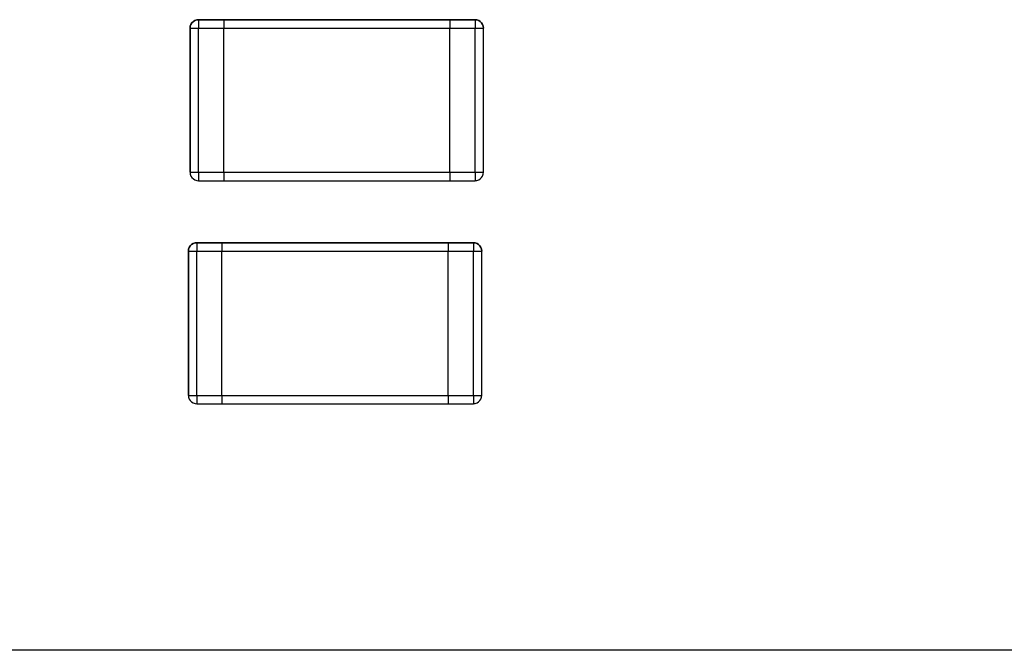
# Model space of a CAD drawing. Header units: inches. Extents: x 0 to 474, y -297 to 0.
# Tile 58 of 256: x 186.71 to 192.58, y -169.5 to -165.74. Entities that reach past the tile are written whole.
import ezdxf

# ---------------------------------------------------------------- set-up
doc = ezdxf.new("R2010")
doc.units = ezdxf.units.IN
doc.header["$MEASUREMENT"] = 0

msp = doc.modelspace()

# ---------------------------------------------------------------- linework, layer by layer
at = {"color": 7, "true_color": 0xffffff}
for p, q in [((187.7258, -165.7788), (187.7248, -165.7898)), ((187.7248, -165.7898), (187.7258, -165.7788)), ((187.7298, -165.7678), (187.7258, -165.7788)), ((187.7258, -165.7788), (187.7298, -165.7678)), ((187.7358, -165.7588), (187.7298, -165.7678)), ((187.7298, -165.7678), (187.7358, -165.7588)), ((187.7438, -165.7508), (187.7358, -165.7588)), ((187.7358, -165.7588), (187.7438, -165.7508)), ((187.7528, -165.7448), (187.7438, -165.7508)), ((187.7438, -165.7508), (187.7528, -165.7448)), ((187.7638, -165.7408), (187.7528, -165.7448)), ((187.7528, -165.7448), (187.7638, -165.7408)), ((187.7748, -165.7398), (187.7638, -165.7408)), ((187.7638, -165.7408), (187.7748, -165.7398)), ((187.9248, -165.7398), (187.7748, -165.7398)), ((187.7748, -165.7398), (187.9248, -165.7398)), ((187.7748, -165.7398), (187.7748, -165.7408)), ((187.7748, -165.7408), (187.7748, -165.7448)), ((187.7748, -165.7448), (187.7748, -165.7508)), ((187.7748, -165.7508), (187.7748, -165.7588)), ((187.7748, -165.7588), (187.7748, -165.7678)), ((187.7748, -165.7678), (187.7748, -165.7788)), ((187.7748, -165.7788), (187.7748, -165.7898)), ((189.2748, -165.7398), (187.9248, -165.7398)), ((187.9248, -165.7398), (187.9248, -165.7408)), ((187.9248, -165.7398), (189.2748, -165.7398)), ((187.9248, -165.7398), (187.9248, -165.7408)), ((187.9248, -165.7408), (187.9248, -165.7448)), ((187.9248, -165.7408), (187.9248, -165.7448)), ((187.9248, -165.7448), (187.9248, -165.7508)), ((187.9248, -165.7448), (187.9248, -165.7508)), ((187.9248, -165.7508), (187.9248, -165.7588)), ((187.9248, -165.7508), (187.9248, -165.7588)), ((187.9248, -165.7588), (187.9248, -165.7678)), ((187.9248, -165.7588), (187.9248, -165.7678)), ((187.9248, -165.7678), (187.9248, -165.7788)), ((187.9248, -165.7678), (187.9248, -165.7788)), ((187.9248, -165.7788), (187.9248, -165.7898)), ((187.9248, -165.7788), (187.9248, -165.7898)), ((189.4248, -165.7398), (189.2748, -165.7398)), ((189.2748, -165.7398), (189.4248, -165.7398)), ((189.2748, -165.7398), (189.2748, -165.7408)), ((189.2748, -165.7398), (189.2748, -165.7408)), ((189.2748, -165.7408), (189.2748, -165.7448)), ((189.2748, -165.7408), (189.2748, -165.7448)), ((189.2748, -165.7448), (189.2748, -165.7508)), ((189.2748, -165.7448), (189.2748, -165.7508)), ((189.2748, -165.7508), (189.2748, -165.7588)), ((189.2748, -165.7508), (189.2748, -165.7588)), ((189.2748, -165.7588), (189.2748, -165.7678)), ((189.2748, -165.7588), (189.2748, -165.7678)), ((189.2748, -165.7678), (189.2748, -165.7788)), ((189.2748, -165.7678), (189.2748, -165.7788)), ((189.2748, -165.7788), (189.2748, -165.7898)), ((189.2748, -165.7788), (189.2748, -165.7898)), ((189.4248, -165.7408), (189.4248, -165.7398)), ((189.4248, -165.7398), (189.4358, -165.7408)), ((189.4248, -165.7398), (189.4248, -165.7408)), ((189.4358, -165.7408), (189.4248, -165.7408)), ((189.4248, -165.7408), (189.4248, -165.7448)), ((189.4248, -165.7448), (189.4248, -165.7508)), ((189.4248, -165.7508), (189.4248, -165.7588)), ((189.4248, -165.7588), (189.4248, -165.7678)), ((189.4248, -165.7678), (189.4248, -165.7788)), ((189.4248, -165.7788), (189.4248, -165.7898)), ((189.4468, -165.7448), (189.4358, -165.7408)), ((189.4358, -165.7408), (189.4468, -165.7448)), ((189.4558, -165.7508), (189.4468, -165.7448)), ((189.4468, -165.7448), (189.4558, -165.7508)), ((189.4638, -165.7588), (189.4558, -165.7508)), ((189.4558, -165.7508), (189.4638, -165.7588)), ((189.4698, -165.7678), (189.4638, -165.7588)), ((189.4638, -165.7588), (189.4698, -165.7678)), ((189.4738, -165.7788), (189.4698, -165.7678)), ((189.4698, -165.7678), (189.4738, -165.7788)), ((189.4748, -165.7898), (189.4738, -165.7788)), ((189.4738, -165.7788), (189.4748, -165.7898)), ((187.7248, -165.7898), (187.7248, -166.6498)), ((187.7248, -166.6498), (187.7248, -165.7898)), ((187.7248, -165.7898), (187.7258, -165.7898)), ((187.7258, -165.7898), (187.7298, -165.7898)), ((187.7298, -165.7898), (187.7358, -165.7898)), ((187.7358, -165.7898), (187.7438, -165.7898)), ((187.7438, -165.7898), (187.7528, -165.7898)), ((187.7528, -165.7898), (187.7638, -165.7898)), ((187.7638, -165.7898), (187.7748, -165.7898)), ((187.7748, -165.7898), (187.9248, -165.7898)), ((187.7748, -166.6498), (187.7748, -165.7898)), ((187.9248, -166.6498), (187.9248, -165.7898)), ((187.9248, -166.6498), (187.9248, -165.7898)), ((187.9248, -165.7898), (189.2748, -165.7898)), ((189.2748, -166.6498), (189.2748, -165.7898)), ((189.2748, -166.6498), (189.2748, -165.7898)), ((189.2748, -165.7898), (189.4248, -165.7898)), ((189.4248, -165.7898), (189.4358, -165.7898)), ((189.4248, -166.6498), (189.4248, -165.7898)), ((189.4358, -165.7898), (189.4468, -165.7898)), ((189.4468, -165.7898), (189.4558, -165.7898)), ((189.4558, -165.7898), (189.4638, -165.7898)), ((189.4638, -165.7898), (189.4698, -165.7898)), ((189.4698, -165.7898), (189.4738, -165.7898)), ((189.4738, -165.7898), (189.4748, -165.7898)), ((189.4748, -166.6498), (189.4748, -165.7898)), ((189.4748, -166.6498), (189.4748, -165.7898)), ((187.7248, -166.6498), (187.7258, -166.6608)), ((187.7248, -166.6498), (187.7258, -166.6608)), ((187.7248, -166.6498), (187.7258, -166.6498)), ((187.7258, -166.6498), (187.7298, -166.6498)), ((187.7298, -166.6498), (187.7358, -166.6498)), ((187.7358, -166.6498), (187.7438, -166.6498)), ((187.7438, -166.6498), (187.7528, -166.6498)), ((187.7528, -166.6498), (187.7638, -166.6498)), ((187.7638, -166.6498), (187.7748, -166.6498)), ((187.7748, -166.6498), (187.9248, -166.6498)), ((187.7748, -166.6498), (187.7748, -166.6608)), ((187.9248, -166.6498), (187.9248, -166.6608)), ((187.9248, -166.6498), (187.9248, -166.6608)), ((187.9248, -166.6498), (189.2748, -166.6498)), ((189.2748, -166.6498), (189.2748, -166.6608)), ((189.2748, -166.6498), (189.2748, -166.6608)), ((189.2748, -166.6498), (189.4248, -166.6498)), ((189.4248, -166.6498), (189.4358, -166.6498)), ((189.4248, -166.6498), (189.4248, -166.6608)), ((189.4358, -166.6498), (189.4468, -166.6498)), ((189.4468, -166.6498), (189.4558, -166.6498)), ((189.4558, -166.6498), (189.4638, -166.6498)), ((189.4638, -166.6498), (189.4698, -166.6498)), ((189.4698, -166.6498), (189.4738, -166.6498)), ((189.4738, -166.6608), (189.4748, -166.6498)), ((189.4738, -166.6608), (189.4748, -166.6498)), ((189.4738, -166.6498), (189.4748, -166.6498)), ((187.7258, -166.6608), (187.7298, -166.6718)), ((187.7258, -166.6608), (187.7298, -166.6718)), ((187.7298, -166.6718), (187.7358, -166.6808)), ((187.7298, -166.6718), (187.7358, -166.6808)), ((187.7358, -166.6808), (187.7438, -166.6888)), ((187.7358, -166.6808), (187.7438, -166.6888)), ((187.7438, -166.6888), (187.7528, -166.6948)), ((187.7438, -166.6888), (187.7528, -166.6948)), ((187.7528, -166.6948), (187.7638, -166.6988)), ((187.7528, -166.6948), (187.7638, -166.6988)), ((187.7638, -166.6988), (187.7748, -166.6998)), ((187.7638, -166.6988), (187.7748, -166.6998)), ((187.7748, -166.6608), (187.7748, -166.6718)), ((187.7748, -166.6718), (187.7748, -166.6808)), ((187.7748, -166.6808), (187.7748, -166.6888)), ((187.7748, -166.6888), (187.7748, -166.6948)), ((187.7748, -166.6948), (187.7748, -166.6988)), ((187.7748, -166.6988), (187.7748, -166.6998)), ((187.7748, -166.6998), (187.9248, -166.6998)), ((187.7748, -166.6998), (187.9248, -166.6998)), ((187.9248, -166.6608), (187.9248, -166.6718)), ((187.9248, -166.6608), (187.9248, -166.6718)), ((187.9248, -166.6718), (187.9248, -166.6808)), ((187.9248, -166.6718), (187.9248, -166.6808)), ((187.9248, -166.6808), (187.9248, -166.6888)), ((187.9248, -166.6808), (187.9248, -166.6888)), ((187.9248, -166.6888), (187.9248, -166.6948)), ((187.9248, -166.6888), (187.9248, -166.6948)), ((187.9248, -166.6948), (187.9248, -166.6988)), ((187.9248, -166.6948), (187.9248, -166.6988)), ((187.9248, -166.6988), (187.9248, -166.6998)), ((187.9248, -166.6988), (187.9248, -166.6998)), ((187.9248, -166.6998), (189.2748, -166.6998)), ((187.9248, -166.6998), (189.2748, -166.6998)), ((189.2748, -166.6608), (189.2748, -166.6718)), ((189.2748, -166.6608), (189.2748, -166.6718)), ((189.2748, -166.6718), (189.2748, -166.6808)), ((189.2748, -166.6718), (189.2748, -166.6808)), ((189.2748, -166.6808), (189.2748, -166.6888)), ((189.2748, -166.6808), (189.2748, -166.6888)), ((189.2748, -166.6888), (189.2748, -166.6948)), ((189.2748, -166.6888), (189.2748, -166.6948)), ((189.2748, -166.6948), (189.2748, -166.6988)), ((189.2748, -166.6948), (189.2748, -166.6988)), ((189.2748, -166.6988), (189.2748, -166.6998)), ((189.2748, -166.6988), (189.2748, -166.6998)), ((189.2748, -166.6998), (189.4248, -166.6998)), ((189.2748, -166.6998), (189.4248, -166.6998)), ((189.4248, -166.6608), (189.4248, -166.6718)), ((189.4248, -166.6718), (189.4248, -166.6808)), ((189.4248, -166.6808), (189.4248, -166.6888)), ((189.4248, -166.6888), (189.4248, -166.6948)), ((189.4248, -166.6948), (189.4248, -166.6988)), ((189.4248, -166.6998), (189.4248, -166.6988)), ((189.4248, -166.6988), (189.4358, -166.6988)), ((189.4248, -166.6998), (189.4358, -166.6988)), ((189.4248, -166.6988), (189.4248, -166.6998)), ((189.4358, -166.6988), (189.4468, -166.6948)), ((189.4358, -166.6988), (189.4468, -166.6948)), ((189.4468, -166.6948), (189.4558, -166.6888)), ((189.4468, -166.6948), (189.4558, -166.6888)), ((189.4558, -166.6888), (189.4638, -166.6808)), ((189.4558, -166.6888), (189.4638, -166.6808)), ((189.4638, -166.6808), (189.4698, -166.6718)), ((189.4638, -166.6808), (189.4698, -166.6718)), ((189.4698, -166.6718), (189.4738, -166.6608)), ((189.4698, -166.6718), (189.4738, -166.6608)), ((187.7538, -167.0708), (187.7428, -167.0748)), ((187.7428, -167.0748), (187.7538, -167.0708)), ((187.7648, -167.0698), (187.7538, -167.0708)), ((187.7538, -167.0708), (187.7648, -167.0698)), ((187.9148, -167.0698), (187.7648, -167.0698)), ((187.7648, -167.0698), (187.9148, -167.0698)), ((187.7648, -167.0698), (187.7648, -167.0708)), ((187.7648, -167.0708), (187.7648, -167.0748)), ((189.2648, -167.0698), (187.9148, -167.0698)), ((187.9148, -167.0698), (187.9148, -167.0708)), ((187.9148, -167.0698), (189.2648, -167.0698)), ((187.9148, -167.0698), (187.9148, -167.0708)), ((187.9148, -167.0708), (187.9148, -167.0748)), ((187.9148, -167.0708), (187.9148, -167.0748)), ((189.4148, -167.0698), (189.2648, -167.0698)), ((189.2648, -167.0698), (189.4148, -167.0698)), ((189.2648, -167.0698), (189.2648, -167.0708)), ((189.2648, -167.0698), (189.2648, -167.0708)), ((189.2648, -167.0708), (189.2648, -167.0748)), ((189.2648, -167.0708), (189.2648, -167.0748)), ((189.4148, -167.0708), (189.4148, -167.0698)), ((189.4148, -167.0698), (189.4258, -167.0708)), ((189.4148, -167.0698), (189.4148, -167.0708)), ((189.4258, -167.0708), (189.4148, -167.0708)), ((189.4148, -167.0708), (189.4148, -167.0748)), ((189.4368, -167.0748), (189.4258, -167.0708)), ((189.4258, -167.0708), (189.4368, -167.0748)), ((187.7158, -167.1088), (187.7148, -167.1198)), ((187.7148, -167.1198), (187.7158, -167.1088)), ((187.7148, -167.1198), (187.7148, -167.9798)), ((187.7148, -167.9798), (187.7148, -167.1198)), ((187.7148, -167.1198), (187.7158, -167.1198)), ((187.7198, -167.0978), (187.7158, -167.1088)), ((187.7158, -167.1088), (187.7198, -167.0978)), ((187.7158, -167.1198), (187.7198, -167.1198)), ((187.7258, -167.0888), (187.7198, -167.0978)), ((187.7198, -167.0978), (187.7258, -167.0888)), ((187.7198, -167.1198), (187.7258, -167.1198)), ((187.7338, -167.0808), (187.7258, -167.0888)), ((187.7258, -167.0888), (187.7338, -167.0808)), ((187.7258, -167.1198), (187.7338, -167.1198)), ((187.7428, -167.0748), (187.7338, -167.0808)), ((187.7338, -167.0808), (187.7428, -167.0748)), ((187.7338, -167.1198), (187.7428, -167.1198)), ((187.7428, -167.1198), (187.7538, -167.1198)), ((187.7538, -167.1198), (187.7648, -167.1198)), ((187.7648, -167.0748), (187.7648, -167.0808)), ((187.7648, -167.0808), (187.7648, -167.0888)), ((187.7648, -167.0888), (187.7648, -167.0978)), ((187.7648, -167.0978), (187.7648, -167.1088)), ((187.7648, -167.1088), (187.7648, -167.1198)), ((187.7648, -167.1198), (187.9148, -167.1198)), ((187.7648, -167.9798), (187.7648, -167.1198)), ((187.9148, -167.0748), (187.9148, -167.0808)), ((187.9148, -167.0748), (187.9148, -167.0808)), ((187.9148, -167.0808), (187.9148, -167.0888)), ((187.9148, -167.0808), (187.9148, -167.0888)), ((187.9148, -167.0888), (187.9148, -167.0978)), ((187.9148, -167.0888), (187.9148, -167.0978)), ((187.9148, -167.0978), (187.9148, -167.1088)), ((187.9148, -167.0978), (187.9148, -167.1088)), ((187.9148, -167.1088), (187.9148, -167.1198)), ((187.9148, -167.1088), (187.9148, -167.1198)), ((187.9148, -167.9798), (187.9148, -167.1198)), ((187.9148, -167.9798), (187.9148, -167.1198)), ((187.9148, -167.1198), (189.2648, -167.1198)), ((189.2648, -167.0748), (189.2648, -167.0808)), ((189.2648, -167.0748), (189.2648, -167.0808)), ((189.2648, -167.0808), (189.2648, -167.0888)), ((189.2648, -167.0808), (189.2648, -167.0888)), ((189.2648, -167.0888), (189.2648, -167.0978)), ((189.2648, -167.0888), (189.2648, -167.0978)), ((189.2648, -167.0978), (189.2648, -167.1088)), ((189.2648, -167.0978), (189.2648, -167.1088)), ((189.2648, -167.1088), (189.2648, -167.1198)), ((189.2648, -167.1088), (189.2648, -167.1198)), ((189.2648, -167.9798), (189.2648, -167.1198)), ((189.2648, -167.9798), (189.2648, -167.1198)), ((189.2648, -167.1198), (189.4148, -167.1198)), ((189.4148, -167.0748), (189.4148, -167.0808)), ((189.4148, -167.0808), (189.4148, -167.0888)), ((189.4148, -167.0888), (189.4148, -167.0978)), ((189.4148, -167.0978), (189.4148, -167.1088)), ((189.4148, -167.1088), (189.4148, -167.1198)), ((189.4148, -167.1198), (189.4258, -167.1198)), ((189.4148, -167.9798), (189.4148, -167.1198)), ((189.4258, -167.1198), (189.4368, -167.1198)), ((189.4458, -167.0808), (189.4368, -167.0748)), ((189.4368, -167.0748), (189.4458, -167.0808)), ((189.4368, -167.1198), (189.4458, -167.1198)), ((189.4538, -167.0888), (189.4458, -167.0808)), ((189.4458, -167.0808), (189.4538, -167.0888)), ((189.4458, -167.1198), (189.4538, -167.1198)), ((189.4598, -167.0978), (189.4538, -167.0888)), ((189.4538, -167.0888), (189.4598, -167.0978)), ((189.4538, -167.1198), (189.4598, -167.1198)), ((189.4638, -167.1088), (189.4598, -167.0978)), ((189.4598, -167.0978), (189.4638, -167.1088)), ((189.4598, -167.1198), (189.4638, -167.1198)), ((189.4648, -167.1198), (189.4638, -167.1088)), ((189.4638, -167.1088), (189.4648, -167.1198)), ((189.4638, -167.1198), (189.4648, -167.1198)), ((189.4648, -167.9798), (189.4648, -167.1198)), ((189.4648, -167.9798), (189.4648, -167.1198)), ((187.7148, -167.9798), (187.7158, -167.9908)), ((187.7148, -167.9798), (187.7158, -167.9908)), ((187.7148, -167.9798), (187.7158, -167.9798)), ((187.7158, -167.9798), (187.7198, -167.9798)), ((187.7158, -167.9908), (187.7198, -168.0018)), ((187.7158, -167.9908), (187.7198, -168.0018)), ((187.7198, -167.9798), (187.7258, -167.9798)), ((187.7198, -168.0018), (187.7258, -168.0108)), ((187.7198, -168.0018), (187.7258, -168.0108)), ((187.7258, -167.9798), (187.7338, -167.9798)), ((187.7258, -168.0108), (187.7338, -168.0188)), ((187.7258, -168.0108), (187.7338, -168.0188)), ((187.7338, -167.9798), (187.7428, -167.9798)), ((187.7428, -167.9798), (187.7538, -167.9798)), ((187.7538, -167.9798), (187.7648, -167.9798)), ((187.7648, -167.9798), (187.9148, -167.9798)), ((187.7648, -167.9798), (187.7648, -167.9908)), ((187.7648, -167.9908), (187.7648, -168.0018)), ((187.7648, -168.0018), (187.7648, -168.0108)), ((187.7648, -168.0108), (187.7648, -168.0188)), ((187.9148, -167.9798), (187.9148, -167.9908)), ((187.9148, -167.9798), (187.9148, -167.9908)), ((187.9148, -167.9798), (189.2648, -167.9798)), ((187.9148, -167.9908), (187.9148, -168.0018)), ((187.9148, -167.9908), (187.9148, -168.0018)), ((187.9148, -168.0018), (187.9148, -168.0108)), ((187.9148, -168.0018), (187.9148, -168.0108)), ((187.9148, -168.0108), (187.9148, -168.0188)), ((187.9148, -168.0108), (187.9148, -168.0188)), ((189.2648, -167.9798), (189.2648, -167.9908)), ((189.2648, -167.9798), (189.2648, -167.9908)), ((189.2648, -167.9798), (189.4148, -167.9798)), ((189.2648, -167.9908), (189.2648, -168.0018)), ((189.2648, -167.9908), (189.2648, -168.0018)), ((189.2648, -168.0018), (189.2648, -168.0108)), ((189.2648, -168.0018), (189.2648, -168.0108)), ((189.2648, -168.0108), (189.2648, -168.0188)), ((189.2648, -168.0108), (189.2648, -168.0188)), ((189.4148, -167.9798), (189.4258, -167.9798)), ((189.4148, -167.9798), (189.4148, -167.9908)), ((189.4148, -167.9908), (189.4148, -168.0018)), ((189.4148, -168.0018), (189.4148, -168.0108)), ((189.4148, -168.0108), (189.4148, -168.0188)), ((189.4258, -167.9798), (189.4368, -167.9798)), ((189.4368, -167.9798), (189.4458, -167.9798)), ((189.4458, -167.9798), (189.4538, -167.9798)), ((189.4458, -168.0188), (189.4538, -168.0108)), ((189.4458, -168.0188), (189.4538, -168.0108)), ((189.4538, -167.9798), (189.4598, -167.9798)), ((189.4538, -168.0108), (189.4598, -168.0018)), ((189.4538, -168.0108), (189.4598, -168.0018)), ((189.4598, -167.9798), (189.4638, -167.9798)), ((189.4598, -168.0018), (189.4638, -167.9908)), ((189.4598, -168.0018), (189.4638, -167.9908)), ((189.4638, -167.9908), (189.4648, -167.9798)), ((189.4638, -167.9908), (189.4648, -167.9798)), ((189.4638, -167.9798), (189.4648, -167.9798)), ((187.7338, -168.0188), (187.7428, -168.0248)), ((187.7338, -168.0188), (187.7428, -168.0248)), ((187.7428, -168.0248), (187.7538, -168.0288)), ((187.7428, -168.0248), (187.7538, -168.0288)), ((187.7538, -168.0288), (187.7648, -168.0298)), ((187.7538, -168.0288), (187.7648, -168.0298)), ((187.7648, -168.0188), (187.7648, -168.0248)), ((187.7648, -168.0248), (187.7648, -168.0288)), ((187.7648, -168.0288), (187.7648, -168.0298)), ((187.7648, -168.0298), (187.9148, -168.0298)), ((187.7648, -168.0298), (187.9148, -168.0298)), ((187.9148, -168.0188), (187.9148, -168.0248)), ((187.9148, -168.0188), (187.9148, -168.0248)), ((187.9148, -168.0248), (187.9148, -168.0288)), ((187.9148, -168.0248), (187.9148, -168.0288)), ((187.9148, -168.0288), (187.9148, -168.0298)), ((187.9148, -168.0288), (187.9148, -168.0298)), ((187.9148, -168.0298), (189.2648, -168.0298)), ((187.9148, -168.0298), (189.2648, -168.0298)), ((189.2648, -168.0188), (189.2648, -168.0248)), ((189.2648, -168.0188), (189.2648, -168.0248)), ((189.2648, -168.0248), (189.2648, -168.0288)), ((189.2648, -168.0248), (189.2648, -168.0288)), ((189.2648, -168.0288), (189.2648, -168.0298)), ((189.2648, -168.0288), (189.2648, -168.0298)), ((189.2648, -168.0298), (189.4148, -168.0298)), ((189.2648, -168.0298), (189.4148, -168.0298)), ((189.4148, -168.0188), (189.4148, -168.0248)), ((189.4148, -168.0248), (189.4148, -168.0288)), ((189.4148, -168.0298), (189.4148, -168.0288)), ((189.4148, -168.0288), (189.4258, -168.0288)), ((189.4148, -168.0298), (189.4258, -168.0288)), ((189.4148, -168.0288), (189.4148, -168.0298)), ((189.4258, -168.0288), (189.4368, -168.0248)), ((189.4258, -168.0288), (189.4368, -168.0248)), ((189.4368, -168.0248), (189.4458, -168.0188)), ((189.4368, -168.0248), (189.4458, -168.0188)), ((195, -169.5), (164.6, -169.5))]:
    msp.add_line(p, q, dxfattribs=at)
at = {"color": 18, "true_color": 0x000000}
for p, q in [((187.7258, -165.7788), (187.7248, -165.7898)), ((187.7248, -165.7898), (187.7258, -165.7788)), ((187.7298, -165.7678), (187.7258, -165.7788)), ((187.7258, -165.7788), (187.7298, -165.7678)), ((187.7358, -165.7588), (187.7298, -165.7678)), ((187.7298, -165.7678), (187.7358, -165.7588)), ((187.7438, -165.7508), (187.7358, -165.7588)), ((187.7358, -165.7588), (187.7438, -165.7508)), ((187.7528, -165.7448), (187.7438, -165.7508)), ((187.7438, -165.7508), (187.7528, -165.7448)), ((187.7638, -165.7408), (187.7528, -165.7448)), ((187.7528, -165.7448), (187.7638, -165.7408)), ((187.7748, -165.7398), (187.7638, -165.7408)), ((187.7638, -165.7408), (187.7748, -165.7398)), ((187.9248, -165.7398), (187.7748, -165.7398)), ((187.7748, -165.7398), (187.9248, -165.7398)), ((187.7748, -165.7398), (187.7748, -165.7408)), ((187.7748, -165.7408), (187.7748, -165.7448)), ((187.7748, -165.7448), (187.7748, -165.7508)), ((187.7748, -165.7508), (187.7748, -165.7588)), ((187.7748, -165.7588), (187.7748, -165.7678)), ((187.7748, -165.7678), (187.7748, -165.7788)), ((187.7748, -165.7788), (187.7748, -165.7898)), ((189.2748, -165.7398), (187.9248, -165.7398)), ((187.9248, -165.7398), (187.9248, -165.7408)), ((187.9248, -165.7398), (189.2748, -165.7398)), ((187.9248, -165.7398), (187.9248, -165.7408)), ((187.9248, -165.7408), (187.9248, -165.7448)), ((187.9248, -165.7408), (187.9248, -165.7448)), ((187.9248, -165.7448), (187.9248, -165.7508)), ((187.9248, -165.7448), (187.9248, -165.7508)), ((187.9248, -165.7508), (187.9248, -165.7588)), ((187.9248, -165.7508), (187.9248, -165.7588)), ((187.9248, -165.7588), (187.9248, -165.7678)), ((187.9248, -165.7588), (187.9248, -165.7678)), ((187.9248, -165.7678), (187.9248, -165.7788)), ((187.9248, -165.7678), (187.9248, -165.7788)), ((187.9248, -165.7788), (187.9248, -165.7898)), ((187.9248, -165.7788), (187.9248, -165.7898)), ((189.4248, -165.7398), (189.2748, -165.7398)), ((189.2748, -165.7398), (189.4248, -165.7398)), ((189.2748, -165.7398), (189.2748, -165.7408)), ((189.2748, -165.7398), (189.2748, -165.7408)), ((189.2748, -165.7408), (189.2748, -165.7448)), ((189.2748, -165.7408), (189.2748, -165.7448)), ((189.2748, -165.7448), (189.2748, -165.7508)), ((189.2748, -165.7448), (189.2748, -165.7508)), ((189.2748, -165.7508), (189.2748, -165.7588)), ((189.2748, -165.7508), (189.2748, -165.7588)), ((189.2748, -165.7588), (189.2748, -165.7678)), ((189.2748, -165.7588), (189.2748, -165.7678)), ((189.2748, -165.7678), (189.2748, -165.7788)), ((189.2748, -165.7678), (189.2748, -165.7788)), ((189.2748, -165.7788), (189.2748, -165.7898)), ((189.2748, -165.7788), (189.2748, -165.7898)), ((189.4248, -165.7408), (189.4248, -165.7398)), ((189.4248, -165.7398), (189.4358, -165.7408)), ((189.4248, -165.7398), (189.4248, -165.7408)), ((189.4358, -165.7408), (189.4248, -165.7408)), ((189.4248, -165.7408), (189.4248, -165.7448)), ((189.4248, -165.7448), (189.4248, -165.7508)), ((189.4248, -165.7508), (189.4248, -165.7588)), ((189.4248, -165.7588), (189.4248, -165.7678)), ((189.4248, -165.7678), (189.4248, -165.7788)), ((189.4248, -165.7788), (189.4248, -165.7898)), ((189.4468, -165.7448), (189.4358, -165.7408)), ((189.4358, -165.7408), (189.4468, -165.7448)), ((189.4558, -165.7508), (189.4468, -165.7448)), ((189.4468, -165.7448), (189.4558, -165.7508)), ((189.4638, -165.7588), (189.4558, -165.7508)), ((189.4558, -165.7508), (189.4638, -165.7588)), ((189.4698, -165.7678), (189.4638, -165.7588)), ((189.4638, -165.7588), (189.4698, -165.7678)), ((189.4738, -165.7788), (189.4698, -165.7678)), ((189.4698, -165.7678), (189.4738, -165.7788)), ((189.4748, -165.7898), (189.4738, -165.7788)), ((189.4738, -165.7788), (189.4748, -165.7898)), ((187.7248, -165.7898), (187.7248, -166.6498)), ((187.7248, -166.6498), (187.7248, -165.7898)), ((187.7248, -165.7898), (187.7258, -165.7898)), ((187.7258, -165.7898), (187.7298, -165.7898)), ((187.7298, -165.7898), (187.7358, -165.7898)), ((187.7358, -165.7898), (187.7438, -165.7898)), ((187.7438, -165.7898), (187.7528, -165.7898)), ((187.7528, -165.7898), (187.7638, -165.7898)), ((187.7638, -165.7898), (187.7748, -165.7898)), ((187.7748, -165.7898), (187.9248, -165.7898)), ((187.7748, -166.6498), (187.7748, -165.7898)), ((187.9248, -166.6498), (187.9248, -165.7898)), ((187.9248, -166.6498), (187.9248, -165.7898)), ((187.9248, -165.7898), (189.2748, -165.7898)), ((189.2748, -166.6498), (189.2748, -165.7898)), ((189.2748, -166.6498), (189.2748, -165.7898)), ((189.2748, -165.7898), (189.4248, -165.7898)), ((189.4248, -165.7898), (189.4358, -165.7898)), ((189.4248, -166.6498), (189.4248, -165.7898)), ((189.4358, -165.7898), (189.4468, -165.7898)), ((189.4468, -165.7898), (189.4558, -165.7898)), ((189.4558, -165.7898), (189.4638, -165.7898)), ((189.4638, -165.7898), (189.4698, -165.7898)), ((189.4698, -165.7898), (189.4738, -165.7898)), ((189.4738, -165.7898), (189.4748, -165.7898)), ((189.4748, -166.6498), (189.4748, -165.7898)), ((189.4748, -166.6498), (189.4748, -165.7898)), ((187.7248, -166.6498), (187.7258, -166.6608)), ((187.7248, -166.6498), (187.7258, -166.6608)), ((187.7248, -166.6498), (187.7258, -166.6498)), ((187.7258, -166.6498), (187.7298, -166.6498)), ((187.7298, -166.6498), (187.7358, -166.6498)), ((187.7358, -166.6498), (187.7438, -166.6498)), ((187.7438, -166.6498), (187.7528, -166.6498)), ((187.7528, -166.6498), (187.7638, -166.6498)), ((187.7638, -166.6498), (187.7748, -166.6498)), ((187.7748, -166.6498), (187.9248, -166.6498)), ((187.7748, -166.6498), (187.7748, -166.6608)), ((187.9248, -166.6498), (187.9248, -166.6608)), ((187.9248, -166.6498), (187.9248, -166.6608)), ((187.9248, -166.6498), (189.2748, -166.6498)), ((189.2748, -166.6498), (189.2748, -166.6608)), ((189.2748, -166.6498), (189.2748, -166.6608)), ((189.2748, -166.6498), (189.4248, -166.6498)), ((189.4248, -166.6498), (189.4358, -166.6498)), ((189.4248, -166.6498), (189.4248, -166.6608)), ((189.4358, -166.6498), (189.4468, -166.6498)), ((189.4468, -166.6498), (189.4558, -166.6498)), ((189.4558, -166.6498), (189.4638, -166.6498)), ((189.4638, -166.6498), (189.4698, -166.6498)), ((189.4698, -166.6498), (189.4738, -166.6498)), ((189.4738, -166.6608), (189.4748, -166.6498)), ((189.4738, -166.6608), (189.4748, -166.6498)), ((189.4738, -166.6498), (189.4748, -166.6498)), ((187.7258, -166.6608), (187.7298, -166.6718)), ((187.7258, -166.6608), (187.7298, -166.6718)), ((187.7298, -166.6718), (187.7358, -166.6808)), ((187.7298, -166.6718), (187.7358, -166.6808)), ((187.7358, -166.6808), (187.7438, -166.6888)), ((187.7358, -166.6808), (187.7438, -166.6888)), ((187.7438, -166.6888), (187.7528, -166.6948)), ((187.7438, -166.6888), (187.7528, -166.6948)), ((187.7528, -166.6948), (187.7638, -166.6988)), ((187.7528, -166.6948), (187.7638, -166.6988)), ((187.7638, -166.6988), (187.7748, -166.6998)), ((187.7638, -166.6988), (187.7748, -166.6998)), ((187.7748, -166.6608), (187.7748, -166.6718)), ((187.7748, -166.6718), (187.7748, -166.6808)), ((187.7748, -166.6808), (187.7748, -166.6888)), ((187.7748, -166.6888), (187.7748, -166.6948)), ((187.7748, -166.6948), (187.7748, -166.6988)), ((187.7748, -166.6988), (187.7748, -166.6998)), ((187.7748, -166.6998), (187.9248, -166.6998)), ((187.7748, -166.6998), (187.9248, -166.6998)), ((187.9248, -166.6608), (187.9248, -166.6718)), ((187.9248, -166.6608), (187.9248, -166.6718)), ((187.9248, -166.6718), (187.9248, -166.6808)), ((187.9248, -166.6718), (187.9248, -166.6808)), ((187.9248, -166.6808), (187.9248, -166.6888)), ((187.9248, -166.6808), (187.9248, -166.6888)), ((187.9248, -166.6888), (187.9248, -166.6948)), ((187.9248, -166.6888), (187.9248, -166.6948)), ((187.9248, -166.6948), (187.9248, -166.6988)), ((187.9248, -166.6948), (187.9248, -166.6988)), ((187.9248, -166.6988), (187.9248, -166.6998)), ((187.9248, -166.6988), (187.9248, -166.6998)), ((187.9248, -166.6998), (189.2748, -166.6998)), ((187.9248, -166.6998), (189.2748, -166.6998)), ((189.2748, -166.6608), (189.2748, -166.6718)), ((189.2748, -166.6608), (189.2748, -166.6718)), ((189.2748, -166.6718), (189.2748, -166.6808)), ((189.2748, -166.6718), (189.2748, -166.6808)), ((189.2748, -166.6808), (189.2748, -166.6888)), ((189.2748, -166.6808), (189.2748, -166.6888)), ((189.2748, -166.6888), (189.2748, -166.6948)), ((189.2748, -166.6888), (189.2748, -166.6948)), ((189.2748, -166.6948), (189.2748, -166.6988)), ((189.2748, -166.6948), (189.2748, -166.6988)), ((189.2748, -166.6988), (189.2748, -166.6998)), ((189.2748, -166.6988), (189.2748, -166.6998)), ((189.2748, -166.6998), (189.4248, -166.6998)), ((189.2748, -166.6998), (189.4248, -166.6998)), ((189.4248, -166.6608), (189.4248, -166.6718)), ((189.4248, -166.6718), (189.4248, -166.6808)), ((189.4248, -166.6808), (189.4248, -166.6888)), ((189.4248, -166.6888), (189.4248, -166.6948)), ((189.4248, -166.6948), (189.4248, -166.6988)), ((189.4248, -166.6998), (189.4248, -166.6988)), ((189.4248, -166.6988), (189.4358, -166.6988)), ((189.4248, -166.6998), (189.4358, -166.6988)), ((189.4248, -166.6988), (189.4248, -166.6998)), ((189.4358, -166.6988), (189.4468, -166.6948)), ((189.4358, -166.6988), (189.4468, -166.6948)), ((189.4468, -166.6948), (189.4558, -166.6888)), ((189.4468, -166.6948), (189.4558, -166.6888)), ((189.4558, -166.6888), (189.4638, -166.6808)), ((189.4558, -166.6888), (189.4638, -166.6808)), ((189.4638, -166.6808), (189.4698, -166.6718)), ((189.4638, -166.6808), (189.4698, -166.6718)), ((189.4698, -166.6718), (189.4738, -166.6608)), ((189.4698, -166.6718), (189.4738, -166.6608)), ((187.7538, -167.0708), (187.7428, -167.0748)), ((187.7428, -167.0748), (187.7538, -167.0708)), ((187.7648, -167.0698), (187.7538, -167.0708)), ((187.7538, -167.0708), (187.7648, -167.0698)), ((187.9148, -167.0698), (187.7648, -167.0698)), ((187.7648, -167.0698), (187.9148, -167.0698)), ((187.7648, -167.0698), (187.7648, -167.0708)), ((187.7648, -167.0708), (187.7648, -167.0748)), ((189.2648, -167.0698), (187.9148, -167.0698)), ((187.9148, -167.0698), (187.9148, -167.0708)), ((187.9148, -167.0698), (189.2648, -167.0698)), ((187.9148, -167.0698), (187.9148, -167.0708)), ((187.9148, -167.0708), (187.9148, -167.0748)), ((187.9148, -167.0708), (187.9148, -167.0748)), ((189.4148, -167.0698), (189.2648, -167.0698)), ((189.2648, -167.0698), (189.4148, -167.0698)), ((189.2648, -167.0698), (189.2648, -167.0708)), ((189.2648, -167.0698), (189.2648, -167.0708)), ((189.2648, -167.0708), (189.2648, -167.0748)), ((189.2648, -167.0708), (189.2648, -167.0748)), ((189.4148, -167.0708), (189.4148, -167.0698)), ((189.4148, -167.0698), (189.4258, -167.0708)), ((189.4148, -167.0698), (189.4148, -167.0708)), ((189.4258, -167.0708), (189.4148, -167.0708)), ((189.4148, -167.0708), (189.4148, -167.0748)), ((189.4368, -167.0748), (189.4258, -167.0708)), ((189.4258, -167.0708), (189.4368, -167.0748)), ((187.7158, -167.1088), (187.7148, -167.1198)), ((187.7148, -167.1198), (187.7158, -167.1088)), ((187.7148, -167.1198), (187.7148, -167.9798)), ((187.7148, -167.9798), (187.7148, -167.1198)), ((187.7148, -167.1198), (187.7158, -167.1198)), ((187.7198, -167.0978), (187.7158, -167.1088)), ((187.7158, -167.1088), (187.7198, -167.0978)), ((187.7158, -167.1198), (187.7198, -167.1198)), ((187.7258, -167.0888), (187.7198, -167.0978)), ((187.7198, -167.0978), (187.7258, -167.0888)), ((187.7198, -167.1198), (187.7258, -167.1198)), ((187.7338, -167.0808), (187.7258, -167.0888)), ((187.7258, -167.0888), (187.7338, -167.0808)), ((187.7258, -167.1198), (187.7338, -167.1198)), ((187.7428, -167.0748), (187.7338, -167.0808)), ((187.7338, -167.0808), (187.7428, -167.0748)), ((187.7338, -167.1198), (187.7428, -167.1198)), ((187.7428, -167.1198), (187.7538, -167.1198)), ((187.7538, -167.1198), (187.7648, -167.1198)), ((187.7648, -167.0748), (187.7648, -167.0808)), ((187.7648, -167.0808), (187.7648, -167.0888)), ((187.7648, -167.0888), (187.7648, -167.0978)), ((187.7648, -167.0978), (187.7648, -167.1088)), ((187.7648, -167.1088), (187.7648, -167.1198)), ((187.7648, -167.1198), (187.9148, -167.1198)), ((187.7648, -167.9798), (187.7648, -167.1198)), ((187.9148, -167.0748), (187.9148, -167.0808)), ((187.9148, -167.0748), (187.9148, -167.0808)), ((187.9148, -167.0808), (187.9148, -167.0888)), ((187.9148, -167.0808), (187.9148, -167.0888)), ((187.9148, -167.0888), (187.9148, -167.0978)), ((187.9148, -167.0888), (187.9148, -167.0978)), ((187.9148, -167.0978), (187.9148, -167.1088)), ((187.9148, -167.0978), (187.9148, -167.1088)), ((187.9148, -167.1088), (187.9148, -167.1198)), ((187.9148, -167.1088), (187.9148, -167.1198)), ((187.9148, -167.9798), (187.9148, -167.1198)), ((187.9148, -167.9798), (187.9148, -167.1198)), ((187.9148, -167.1198), (189.2648, -167.1198)), ((189.2648, -167.0748), (189.2648, -167.0808)), ((189.2648, -167.0748), (189.2648, -167.0808)), ((189.2648, -167.0808), (189.2648, -167.0888)), ((189.2648, -167.0808), (189.2648, -167.0888)), ((189.2648, -167.0888), (189.2648, -167.0978)), ((189.2648, -167.0888), (189.2648, -167.0978)), ((189.2648, -167.0978), (189.2648, -167.1088)), ((189.2648, -167.0978), (189.2648, -167.1088)), ((189.2648, -167.1088), (189.2648, -167.1198)), ((189.2648, -167.1088), (189.2648, -167.1198)), ((189.2648, -167.9798), (189.2648, -167.1198)), ((189.2648, -167.9798), (189.2648, -167.1198)), ((189.2648, -167.1198), (189.4148, -167.1198)), ((189.4148, -167.0748), (189.4148, -167.0808)), ((189.4148, -167.0808), (189.4148, -167.0888)), ((189.4148, -167.0888), (189.4148, -167.0978)), ((189.4148, -167.0978), (189.4148, -167.1088)), ((189.4148, -167.1088), (189.4148, -167.1198)), ((189.4148, -167.1198), (189.4258, -167.1198)), ((189.4148, -167.9798), (189.4148, -167.1198)), ((189.4258, -167.1198), (189.4368, -167.1198)), ((189.4458, -167.0808), (189.4368, -167.0748)), ((189.4368, -167.0748), (189.4458, -167.0808)), ((189.4368, -167.1198), (189.4458, -167.1198)), ((189.4538, -167.0888), (189.4458, -167.0808)), ((189.4458, -167.0808), (189.4538, -167.0888)), ((189.4458, -167.1198), (189.4538, -167.1198)), ((189.4598, -167.0978), (189.4538, -167.0888)), ((189.4538, -167.0888), (189.4598, -167.0978)), ((189.4538, -167.1198), (189.4598, -167.1198)), ((189.4638, -167.1088), (189.4598, -167.0978)), ((189.4598, -167.0978), (189.4638, -167.1088)), ((189.4598, -167.1198), (189.4638, -167.1198)), ((189.4648, -167.1198), (189.4638, -167.1088)), ((189.4638, -167.1088), (189.4648, -167.1198)), ((189.4638, -167.1198), (189.4648, -167.1198)), ((189.4648, -167.9798), (189.4648, -167.1198)), ((189.4648, -167.9798), (189.4648, -167.1198)), ((187.7148, -167.9798), (187.7158, -167.9908)), ((187.7148, -167.9798), (187.7158, -167.9908)), ((187.7148, -167.9798), (187.7158, -167.9798)), ((187.7158, -167.9798), (187.7198, -167.9798)), ((187.7158, -167.9908), (187.7198, -168.0018)), ((187.7158, -167.9908), (187.7198, -168.0018)), ((187.7198, -167.9798), (187.7258, -167.9798)), ((187.7198, -168.0018), (187.7258, -168.0108)), ((187.7198, -168.0018), (187.7258, -168.0108)), ((187.7258, -167.9798), (187.7338, -167.9798)), ((187.7258, -168.0108), (187.7338, -168.0188)), ((187.7258, -168.0108), (187.7338, -168.0188)), ((187.7338, -167.9798), (187.7428, -167.9798)), ((187.7428, -167.9798), (187.7538, -167.9798)), ((187.7538, -167.9798), (187.7648, -167.9798)), ((187.7648, -167.9798), (187.9148, -167.9798)), ((187.7648, -167.9798), (187.7648, -167.9908)), ((187.7648, -167.9908), (187.7648, -168.0018)), ((187.7648, -168.0018), (187.7648, -168.0108)), ((187.7648, -168.0108), (187.7648, -168.0188)), ((187.9148, -167.9798), (187.9148, -167.9908)), ((187.9148, -167.9798), (187.9148, -167.9908)), ((187.9148, -167.9798), (189.2648, -167.9798)), ((187.9148, -167.9908), (187.9148, -168.0018)), ((187.9148, -167.9908), (187.9148, -168.0018)), ((187.9148, -168.0018), (187.9148, -168.0108)), ((187.9148, -168.0018), (187.9148, -168.0108)), ((187.9148, -168.0108), (187.9148, -168.0188)), ((187.9148, -168.0108), (187.9148, -168.0188)), ((189.2648, -167.9798), (189.2648, -167.9908)), ((189.2648, -167.9798), (189.2648, -167.9908)), ((189.2648, -167.9798), (189.4148, -167.9798)), ((189.2648, -167.9908), (189.2648, -168.0018)), ((189.2648, -167.9908), (189.2648, -168.0018)), ((189.2648, -168.0018), (189.2648, -168.0108)), ((189.2648, -168.0018), (189.2648, -168.0108)), ((189.2648, -168.0108), (189.2648, -168.0188)), ((189.2648, -168.0108), (189.2648, -168.0188)), ((189.4148, -167.9798), (189.4258, -167.9798)), ((189.4148, -167.9798), (189.4148, -167.9908)), ((189.4148, -167.9908), (189.4148, -168.0018)), ((189.4148, -168.0018), (189.4148, -168.0108)), ((189.4148, -168.0108), (189.4148, -168.0188)), ((189.4258, -167.9798), (189.4368, -167.9798)), ((189.4368, -167.9798), (189.4458, -167.9798)), ((189.4458, -167.9798), (189.4538, -167.9798)), ((189.4458, -168.0188), (189.4538, -168.0108)), ((189.4458, -168.0188), (189.4538, -168.0108)), ((189.4538, -167.9798), (189.4598, -167.9798)), ((189.4538, -168.0108), (189.4598, -168.0018)), ((189.4538, -168.0108), (189.4598, -168.0018)), ((189.4598, -167.9798), (189.4638, -167.9798)), ((189.4598, -168.0018), (189.4638, -167.9908)), ((189.4598, -168.0018), (189.4638, -167.9908)), ((189.4638, -167.9908), (189.4648, -167.9798)), ((189.4638, -167.9908), (189.4648, -167.9798)), ((189.4638, -167.9798), (189.4648, -167.9798)), ((187.7338, -168.0188), (187.7428, -168.0248)), ((187.7338, -168.0188), (187.7428, -168.0248)), ((187.7428, -168.0248), (187.7538, -168.0288)), ((187.7428, -168.0248), (187.7538, -168.0288)), ((187.7538, -168.0288), (187.7648, -168.0298)), ((187.7538, -168.0288), (187.7648, -168.0298)), ((187.7648, -168.0188), (187.7648, -168.0248)), ((187.7648, -168.0248), (187.7648, -168.0288)), ((187.7648, -168.0288), (187.7648, -168.0298)), ((187.7648, -168.0298), (187.9148, -168.0298)), ((187.7648, -168.0298), (187.9148, -168.0298)), ((187.9148, -168.0188), (187.9148, -168.0248)), ((187.9148, -168.0188), (187.9148, -168.0248)), ((187.9148, -168.0248), (187.9148, -168.0288)), ((187.9148, -168.0248), (187.9148, -168.0288)), ((187.9148, -168.0288), (187.9148, -168.0298)), ((187.9148, -168.0288), (187.9148, -168.0298)), ((187.9148, -168.0298), (189.2648, -168.0298)), ((187.9148, -168.0298), (189.2648, -168.0298)), ((189.2648, -168.0188), (189.2648, -168.0248)), ((189.2648, -168.0188), (189.2648, -168.0248)), ((189.2648, -168.0248), (189.2648, -168.0288)), ((189.2648, -168.0248), (189.2648, -168.0288)), ((189.2648, -168.0288), (189.2648, -168.0298)), ((189.2648, -168.0288), (189.2648, -168.0298)), ((189.2648, -168.0298), (189.4148, -168.0298)), ((189.2648, -168.0298), (189.4148, -168.0298)), ((189.4148, -168.0188), (189.4148, -168.0248)), ((189.4148, -168.0248), (189.4148, -168.0288)), ((189.4148, -168.0298), (189.4148, -168.0288)), ((189.4148, -168.0288), (189.4258, -168.0288)), ((189.4148, -168.0298), (189.4258, -168.0288)), ((189.4148, -168.0288), (189.4148, -168.0298)), ((189.4258, -168.0288), (189.4368, -168.0248)), ((189.4258, -168.0288), (189.4368, -168.0248)), ((189.4368, -168.0248), (189.4458, -168.0188)), ((189.4368, -168.0248), (189.4458, -168.0188))]:
    msp.add_line(p, q, dxfattribs=at)
at = {"color": 1, "true_color": 0xff0000}
msp.add_line((195, -169.5), (164.6, -169.5), dxfattribs=at)

doc.saveas('drawing.dxf')
